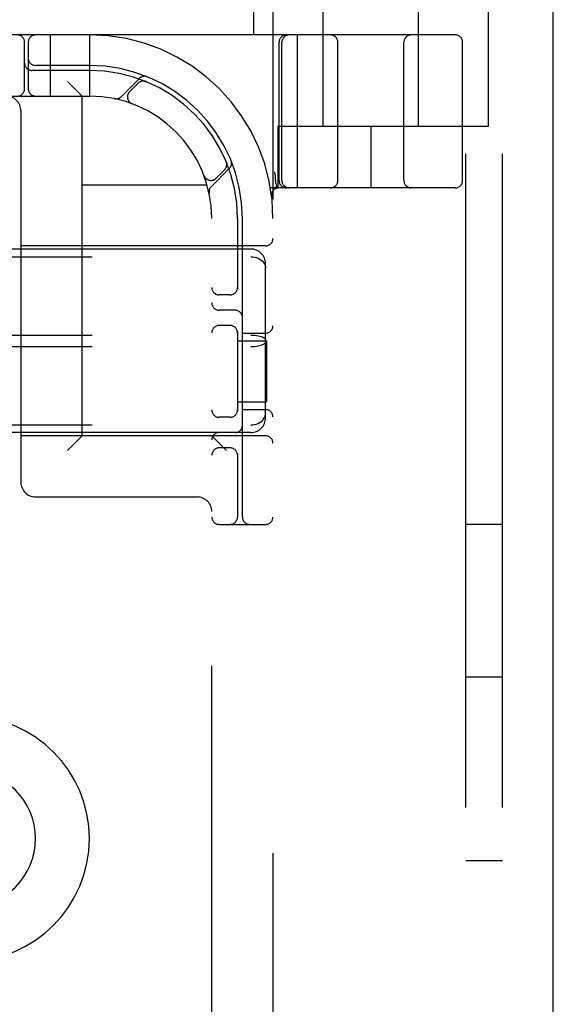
# Model space of a CAD drawing. Header units: inches. Extents: x 0 to 243, y 0 to 157.
# Tile 51 of 115: x 116.57 to 117.66, y 58.55 to 60.57. Entities that reach past the tile are written whole.
import ezdxf

# ---------------------------------------------------------------- set-up
doc = ezdxf.new("R2010")
doc.units = ezdxf.units.IN
doc.header["$LTSCALE"] = 13.357143
doc.header["$MEASUREMENT"] = 0
doc.linetypes.add('HIDDEN', pattern=[0.2, 0.1, -0.1])
doc.layers.get('0').update_dxf_attribs({"linetype": 'CONTINUOUS'})
doc.layers.add('DEFAULT_2', color=8, linetype='HIDDEN')

msp = doc.modelspace()

# ---------------------------------------------------------------- linework, layer by layer
at = {"color": 3, "linetype": 'Continuous'}
msp.add_line((117.6644, 16.1388), (117.6644, 101.9308), dxfattribs=at)
at = {"layer": 'DEFAULT_2', "color": 8, "linetype": 'HIDDEN'}
for p, q in [((117.4854, 56.2848), (117.4854, 61.7848)), ((117.5604, 56.2848), (117.5604, 61.7848)), ((117.0916, 61.5348), (117.0916, 56.5348)), ((117.1941, 60.3473), (117.1941, 60.7898)), ((117.3891, 60.3473), (117.3891, 60.7898)), ((117.0516, 60.5968), (117.0516, 60.5348)), ((117.5316, 60.5968), (117.5316, 60.3473)), ((117.4641, 60.5348), (114.9691, 60.5348)), ((116.6366, 60.5348), (116.6366, 60.4098)), ((116.7166, 60.5348), (116.7166, 60.4098)), ((117.1418, 60.2223), (117.1418, 60.5348)), ((116.5841, 60.4248), (116.5841, 60.5198)), ((116.5916, 60.5198), (116.5916, 60.4248)), ((117.1041, 60.2373), (117.1041, 60.5198)), ((117.1098, 60.2373), (117.1098, 60.5198)), ((117.2241, 60.2373), (117.2241, 60.5198)), ((117.3591, 60.2373), (117.3591, 60.5198)), ((117.4791, 60.2373), (117.4791, 60.5198)), ((116.7166, 60.4723), (116.6066, 60.4723)), ((116.7166, 60.4623), (116.5991, 60.4623)), ((116.7016, 60.4098), (116.6716, 60.4398)), ((116.8189, 60.446), (116.7813, 60.4084)), ((116.8161, 60.4361), (116.7987, 60.4187)), ((116.8322, 60.4394), (116.8308, 60.44)), ((115.7166, 60.4098), (116.7166, 60.4098)), ((116.7016, 59.7158), (116.7016, 60.4098)), ((116.8034, 60.3943), (116.8037, 60.3942)), ((116.8041, 60.3941), (116.8037, 60.3942)), ((116.5766, 60.3798), (116.5766, 59.6208)), ((117.5316, 60.3473), (117.1016, 60.3473)), ((117.1016, 60.3473), (117.1016, 60.2223)), ((117.2916, 60.3473), (117.2916, 60.2223)), ((116.9967, 60.2741), (116.9962, 60.2754)), ((116.9962, 60.2754), (116.9962, 60.2754)), ((116.9962, 60.2754), (116.9962, 60.2754)), ((116.951, 60.2469), (116.9508, 60.2473)), ((116.9652, 60.2246), (117.0028, 60.2622)), ((116.9755, 60.2419), (116.9928, 60.2593)), ((116.7016, 60.2288), (116.9569, 60.2288)), ((116.951, 60.247), (116.9511, 60.2467)), ((117.0968, 60.237), (117.0969, 60.2364)), ((117.1003, 60.222), (117.0969, 60.2364)), ((117.4641, 60.2223), (117.0864, 60.2223)), ((117.0888, 60.2056), (117.0888, 60.2055)), ((117.0888, 60.2056), (117.0888, 60.2055)), ((116.9666, 57.9098), (116.9666, 60.1598)), ((117.0191, 60.1598), (117.0191, 60.0157)), ((117.0291, 59.5498), (117.0291, 60.1598)), ((117.0466, 60.0973), (115.3866, 60.0973)), ((117.0766, 60.1038), (116.5766, 60.1038)), ((115.3866, 60.0817), (117.0466, 60.0817)), ((117.0766, 59.7525), (117.0766, 60.0672)), ((117.0041, 60.0036), (116.9816, 60.0036)), ((117.0141, 59.9723), (116.9816, 59.9723)), ((117.0041, 59.9411), (116.9816, 59.9411)), ((117.0191, 59.929), (117.0191, 59.7657)), ((117.0291, 59.9255), (117.0766, 59.9255)), ((115.3866, 59.9215), (117.0466, 59.9215)), ((117.0191, 59.9098), (117.0786, 59.9098)), ((117.0786, 59.9098), (117.0786, 59.7848)), ((115.3866, 59.8982), (117.0466, 59.8982)), ((117.0191, 59.7848), (117.0786, 59.7848)), ((117.0291, 59.7692), (117.0766, 59.7692)), ((117.0041, 59.7536), (116.9816, 59.7536)), ((115.3866, 59.738), (117.0466, 59.738)), ((117.0466, 59.7223), (115.3866, 59.7223)), ((117.0766, 59.7158), (116.5766, 59.7158)), ((116.7016, 59.7158), (116.6716, 59.6858)), ((116.9666, 59.7158), (116.9966, 59.6858)), ((117.0041, 59.6911), (116.9816, 59.6911)), ((117.0191, 59.679), (117.0191, 59.5498)), ((116.6066, 59.5908), (116.9366, 59.5908)), ((116.9816, 59.5348), (117.0766, 59.5348)), ((117.5604, 59.5348), (117.4854, 59.5348)), ((117.5604, 59.2223), (117.4854, 59.2223)), ((117.5604, 58.8473), (117.4854, 58.8473))]:
    msp.add_line(p, q, dxfattribs=at)
for points in [[(116.8284, 60.4404), (116.8285, 60.4403), (116.8289, 60.4403), (116.8293, 60.4402), (116.8296, 60.4402), (116.8299, 60.4401), (116.8303, 60.44), (116.8306, 60.4399), (116.8309, 60.4399), (116.8312, 60.4398), (116.8314, 60.4397), (116.8317, 60.4396), (116.8319, 60.4395), (116.832, 60.4395), (116.8321, 60.4394)], [(116.8321, 60.4394), (116.8322, 60.4394), (116.8322, 60.4394)], [(116.9962, 60.2754), (116.9962, 60.2753), (116.9963, 60.2751), (116.9964, 60.2749), (116.9964, 60.2747), (116.9965, 60.2744), (116.9966, 60.2742), (116.9967, 60.2739), (116.9967, 60.2737), (116.9968, 60.2734), (116.9969, 60.2732), (116.9969, 60.2729), (116.997, 60.2726), (116.997, 60.2723), (116.9971, 60.272), (116.9971, 60.2718), (116.9971, 60.2716)], [(117.0948, 60.2553), (117.0953, 60.2509), (117.0958, 60.2464), (117.0963, 60.2417), (117.0968, 60.237)], [(117.0466, 60.0817), (117.0504, 60.0815), (117.0542, 60.0809), (117.0579, 60.0799), (117.0614, 60.0786), (117.0646, 60.0769), (117.0676, 60.0748), (117.0702, 60.0724), (117.0724, 60.0698), (117.0742, 60.0669), (117.0755, 60.0638), (117.0763, 60.0606), (117.0766, 60.0573)], [(117.0466, 59.9215), (117.0504, 59.9215), (117.0542, 59.9212), (117.0579, 59.9208), (117.0614, 59.9202), (117.0646, 59.9195), (117.0676, 59.9186), (117.0702, 59.9177), (117.0724, 59.9166), (117.0742, 59.9154), (117.0755, 59.9141), (117.0763, 59.9129), (117.0766, 59.9116)], [(117.0466, 59.8982), (117.0504, 59.8982), (117.0542, 59.8985), (117.0579, 59.8989), (117.0614, 59.8995), (117.0646, 59.9002), (117.0676, 59.9011), (117.0702, 59.902), (117.0724, 59.9031), (117.0742, 59.9043), (117.0755, 59.9056), (117.0763, 59.9068), (117.0766, 59.9081)], [(117.0466, 59.738), (117.0504, 59.7382), (117.0542, 59.7388), (117.0579, 59.7398), (117.0614, 59.7411), (117.0646, 59.7428), (117.0676, 59.7449), (117.0702, 59.7473), (117.0724, 59.7499), (117.0742, 59.7528), (117.0755, 59.7559), (117.0763, 59.7591), (117.0766, 59.7624)]]:
    msp.add_lwpolyline(points, dxfattribs=at)
for centre, radius, start, end in [((116.5691, 60.5198), 0.015, 0, 90), ((116.6066, 60.5198), 0.015, 90, 180), ((116.7166, 60.1598), 0.375, 0, 90), ((117.1191, 60.5198), 0.015, 90, 180), ((117.1248, 60.5198), 0.015, 90, 180), ((117.2091, 60.5198), 0.015, 0, 90), ((117.3741, 60.5198), 0.015, 90, 180), ((117.4641, 60.5198), 0.015, 0, 90), ((116.5991, 60.4773), 0.015, 180, 270), ((116.6066, 60.4873), 0.015, 180, 270), ((116.7166, 60.1598), 0.3125, 0, 90), ((116.7166, 60.1598), 0.3025, 0, 90), ((116.8292, 60.4358), 0.0145, 67.8042, 135), ((116.8267, 60.4255), 0.015, 67.4954, 135), ((116.5466, 60.3798), 0.03, 0, 90), ((116.5691, 60.4248), 0.015, 270, 360), ((116.6066, 60.4248), 0.015, 180, 270), ((116.7166, 60.1598), 0.25, 0, 90), ((116.7711, 60.4187), 0.0145, 258.1145, 315), ((116.8093, 60.4081), 0.015, 135, 249.5253), ((116.9822, 60.2699), 0.015, 315, 22.5046), ((116.9925, 60.2724), 0.0145, 315, 22.1958), ((116.9649, 60.2525), 0.015, 200.4747, 315), ((117.1191, 60.2373), 0.015, 180, 270), ((117.1248, 60.2373), 0.015, 180, 270), ((117.2091, 60.2373), 0.015, 270, 360), ((117.3741, 60.2373), 0.015, 180, 270), ((117.4641, 60.2373), 0.015, 270, 360), ((116.9754, 60.2143), 0.0145, 135, 191.8855), ((117.1037, 60.2073), 0.015, 90, 186.9957), ((117.0766, 60.1188), 0.015, 270, 360), ((117.0466, 60.0673), 0.03, 0, 90), ((116.9816, 60.0186), 0.015, 180, 270), ((117.0041, 60.0186), 0.015, 270, 0), ((116.9816, 59.9873), 0.015, 180, 270), ((117.0141, 59.9573), 0.015, 0, 90), ((116.9816, 59.9261), 0.015, 90, 180), ((117.0041, 59.9261), 0.015, 0, 90), ((117.0766, 59.9405), 0.015, 270, 360), ((116.9816, 59.7686), 0.015, 180, 270), ((117.0041, 59.7686), 0.015, 270, 0), ((117.0766, 59.7542), 0.015, 0, 90), ((117.0466, 59.7523), 0.03, 270, 360), ((117.0141, 59.7373), 0.015, 270, 360), ((116.9816, 59.7073), 0.015, 90, 180), ((117.0766, 59.7008), 0.015, 0, 90), ((116.9816, 59.6761), 0.015, 90, 180), ((117.0041, 59.6761), 0.015, 0, 90), ((116.6066, 59.6208), 0.03, 180, 270), ((116.9366, 59.5608), 0.03, 0, 90), ((116.9816, 59.5498), 0.015, 180, 270), ((117.0041, 59.5498), 0.015, 270, 360), ((117.0441, 59.5498), 0.015, 180, 270), ((117.0766, 59.5498), 0.015, 270, 360), ((116.4666, 58.8928), 0.25, 270, 90), ((116.4666, 58.8928), 0.14, 270, 90)]:
    msp.add_arc(centre, radius, start, end, dxfattribs=at)

doc.saveas('drawing.dxf')
